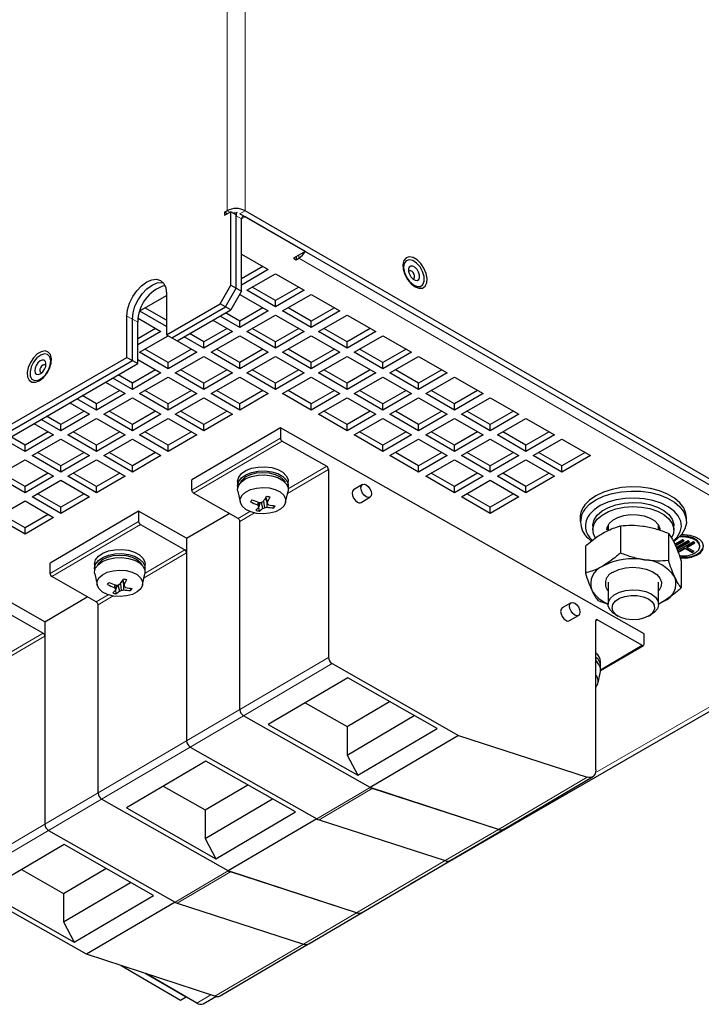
# Model space of a CAD drawing. Header units: millimetres. Extents: x 5 to 418, y 2 to 292.
# Tile 17 of 20: x 351 to 387, y 99 to 151. Entities that reach past the tile are written whole.
import ezdxf

# ---------------------------------------------------------------- set-up
doc = ezdxf.new("R2010")
doc.units = ezdxf.units.MM

msp = doc.modelspace()

# ---------------------------------------------------------------- linework, layer by layer
at = {"color": 7, "linetype": 'Continuous', "lineweight": 18}
for p, q in [((361.9238, 140.6871), (361.9238, 188.5908)), ((362.8666, 188.5908), (362.8666, 140.6871)), ((362.0652, 140.6054), (361.9238, 140.6871)), ((362.5837, 140.5238), (362.8666, 140.6871)), ((362.678, 140.2516), (362.3952, 140.4149)), ((362.678, 140.2517), (362.8666, 140.3605)), ((365.695, 138.3467), (365.695, 138.1834)), ((392.0937, 122.9438), (365.695, 138.1834)), ((356.644, 135.1351), (356.9269, 134.9718)), ((356.9269, 134.9718), (357.2097, 134.8085)), ((364.731, 128.711), (360.0603, 125.9649)), ((360.1555, 125.8021), (364.8261, 128.5482)), ((367.1666, 127.2217), (365.1418, 126.0312)), ((365.1075, 125.7922), (367.2617, 127.0589)), ((363.1169, 124.8406), (362.4959, 124.4755)), ((362.5911, 124.3127), (363.3596, 124.7646)), ((357.2579, 124.3172), (352.5873, 121.571)), ((352.6824, 121.4082), (357.3531, 124.1544)), ((357.5449, 121.3457), (359.7887, 122.665)), ((359.6935, 122.8278), (357.5971, 121.5951)), ((355.6584, 120.4553), (355.0229, 120.0816)), ((355.118, 119.9188), (355.919, 120.3897)), ((381.3229, 111.0655), (397.4677, 120.3857)), ((381.3426, 119.0768), (381.4377, 119.1327)), ((349.9823, 116.8992), (352.3156, 118.2711)), ((352.2205, 118.4339), (350.0369, 117.15)), ((383.7972, 117.7954), (381.6041, 116.5059)), ((367.2617, 117.1515), (362.5911, 114.4053)), ((362.7813, 114.0797), (367.452, 116.8259)), ((359.7887, 112.7576), (362.5911, 114.4053)), ((362.7813, 114.0797), (359.979, 112.432)), ((359.7887, 112.7576), (355.118, 110.0114)), ((355.3083, 109.6858), (359.979, 112.432)), ((380.8895, 110.8422), (376.2188, 108.096)), ((352.3156, 108.3637), (355.118, 110.0114)), ((366.6479, 108.652), (369.4503, 110.2998)), ((369.569, 110.2468), (366.7666, 108.5991)), ((355.3083, 109.6858), (352.5059, 108.0381)), ((352.3156, 108.3637), (347.645, 105.6175)), ((347.8353, 105.2919), (352.5059, 108.0381)), ((373.4174, 106.4471), (376.2198, 108.0948)), ((373.4154, 106.4477), (368.7458, 103.7021)), ((359.1748, 104.2582), (361.9772, 105.9059)), ((362.0959, 105.8529), (359.2935, 104.2052)), ((365.9443, 102.0532), (368.7467, 103.7009)), ((365.9424, 102.0538), (361.2727, 99.3082)), ((360.321, 98.9414), (361.0704, 99.374))]:
    msp.add_line(p, q, dxfattribs=at)
at = {"color": 7, "linetype": 'Continuous', "lineweight": 25}
for p, q in [((361.9238, 140.6871), (361.7824, 140.6054)), ((361.7824, 140.4421), (362.1123, 140.6326)), ((361.7824, 140.6054), (361.7824, 140.4421)), ((361.9238, 140.5238), (361.7824, 140.6054)), ((362.1123, 136.7677), (362.1123, 140.6326)), ((362.3952, 140.4693), (362.1123, 140.6326)), ((397.1848, 120.8756), (362.8666, 140.6871)), ((362.3952, 136.6044), (362.3952, 140.4693)), ((362.3952, 136.6044), (362.3952, 140.4149)), ((396.902, 120.7123), (362.5837, 140.5238)), ((362.678, 136.4411), (362.678, 140.2516)), ((366.025, 138.5372), (362.8666, 140.3605)), ((366.025, 138.5372), (365.4122, 138.1834)), ((362.678, 138.4011), (364.0922, 137.5847)), ((365.4122, 138.1834), (365.5536, 138.1018)), ((365.5536, 138.2651), (365.5536, 138.1018)), ((365.5536, 138.1018), (365.695, 138.1834)), ((363.8093, 137.748), (362.678, 137.0949)), ((364.0922, 137.5847), (362.678, 136.7683)), ((362.9609, 136.4962), (364.4694, 137.367)), ((364.4694, 137.367), (365.9779, 136.4962)), ((361.5467, 135.7879), (362.1123, 136.7677)), ((361.8295, 135.6246), (362.3952, 136.6044)), ((362.1123, 136.7677), (362.3952, 136.6044)), ((362.678, 136.4411), (362.1123, 135.4613)), ((362.3952, 136.6044), (362.678, 136.4411)), ((364.4694, 135.6253), (362.9609, 136.4962)), ((364.4694, 135.952), (363.2438, 136.6595)), ((365.695, 136.6595), (364.4694, 135.952)), ((365.9779, 136.4962), (364.4694, 135.6253)), ((357.3232, 135.4187), (358.7182, 136.224)), ((358.7182, 136.3325), (358.7182, 134.155)), ((362.584, 136.2783), (364.0922, 135.4076)), ((364.4694, 135.6253), (364.4694, 135.952)), ((364.8465, 135.4076), (366.355, 136.2785)), ((366.355, 136.2785), (367.8635, 135.4076)), ((358.7182, 134.5912), (357.3168, 135.4003)), ((358.7182, 134.9178), (357.5869, 135.5709)), ((358.7182, 134.155), (361.5467, 135.7879)), ((359.0011, 133.9918), (361.8295, 135.6246)), ((359.2839, 133.8285), (362.1123, 135.4613)), ((361.8295, 135.6246), (361.5467, 135.7879)), ((362.1123, 135.4613), (361.8295, 135.6246)), ((363.8093, 135.5709), (362.5837, 134.8634)), ((364.0922, 135.4076), (362.5837, 134.5368)), ((366.355, 134.5368), (364.8465, 135.4076)), ((366.355, 134.8634), (365.1294, 135.5709)), ((367.5806, 135.5709), (366.355, 134.8634)), ((367.8635, 135.4076), (366.355, 134.5368)), ((356.644, 132.9576), (356.644, 135.1351)), ((356.9269, 132.7944), (356.9269, 134.9718)), ((357.2245, 135.0181), (358.4354, 134.3191)), ((361.1702, 134.9174), (362.2066, 134.3191)), ((362.5837, 134.5368), (361.5473, 135.1351)), ((362.5837, 134.8634), (361.8302, 135.2984)), ((362.5837, 134.5368), (362.5837, 134.8634)), ((362.9609, 134.3191), (364.4694, 135.1899)), ((364.4694, 135.1899), (365.9779, 134.3191)), ((366.355, 134.5368), (366.355, 134.8634)), ((366.7321, 134.3191), (368.2406, 135.1899)), ((368.2406, 135.1899), (369.7491, 134.3191)), ((357.2097, 132.6311), (357.2097, 134.8085)), ((358.1525, 134.4824), (357.2097, 133.9382)), ((361.9237, 134.4824), (360.6981, 133.7749)), ((364.4694, 133.7749), (363.2438, 134.4824)), ((365.695, 134.4824), (364.4694, 133.7749)), ((368.2406, 133.7749), (367.015, 134.4824)), ((369.4662, 134.4824), (368.2406, 133.7749)), ((358.4354, 134.3191), (357.2097, 133.6115)), ((357.304, 133.2305), (358.8118, 134.101)), ((358.7182, 134.155), (359.0011, 133.9918)), ((359.0011, 133.9918), (359.2839, 133.8285)), ((359.2846, 133.8289), (360.321, 133.2305)), ((360.6981, 133.4483), (359.6617, 134.0466)), ((360.6981, 133.7749), (359.9446, 134.2099)), ((362.2066, 134.3191), (360.6981, 133.4483)), ((361.0752, 133.2305), (362.5837, 134.1014)), ((362.5837, 134.1014), (364.0922, 133.2305)), ((364.4694, 133.4483), (362.9609, 134.3191)), ((365.9779, 134.3191), (364.4694, 133.4483)), ((364.8465, 133.2305), (366.355, 134.1014)), ((366.355, 134.1014), (367.8635, 133.2305)), ((368.2406, 133.4483), (366.7321, 134.3191)), ((369.7491, 134.3191), (368.2406, 133.4483)), ((368.6177, 133.2305), (370.1262, 134.1014)), ((370.1262, 134.1014), (371.6347, 133.2305)), ((358.8125, 132.6863), (357.5869, 133.3939)), ((360.0381, 133.3939), (358.8125, 132.6863)), ((360.6981, 133.4483), (360.6981, 133.7749)), ((362.5837, 132.6863), (361.3581, 133.3939)), ((363.8093, 133.3939), (362.5837, 132.6863)), ((364.4694, 133.4483), (364.4694, 133.7749)), ((366.355, 132.6863), (365.1294, 133.3939)), ((367.5806, 133.3939), (366.355, 132.6863)), ((368.2406, 133.4483), (368.2406, 133.7749)), ((370.1262, 132.6863), (368.9006, 133.3939)), ((371.3518, 133.3939), (370.1262, 132.6863)), ((330.434, 117.8269), (356.644, 132.9576)), ((330.7168, 117.6636), (356.9269, 132.7944)), ((356.644, 132.9576), (356.9269, 132.7944)), ((356.9269, 132.7944), (357.2097, 132.6311)), ((357.2097, 132.8496), (358.4354, 132.142)), ((358.8125, 132.3597), (357.304, 133.2305)), ((360.321, 133.2305), (358.8125, 132.3597)), ((359.1896, 132.142), (360.6981, 133.0128)), ((360.6981, 133.0128), (362.2066, 132.142)), ((362.5837, 132.3597), (361.0752, 133.2305)), ((364.0922, 133.2305), (362.5837, 132.3597)), ((362.9609, 132.142), (364.4694, 133.0128)), ((364.4694, 133.0128), (365.9779, 132.142)), ((366.355, 132.3597), (364.8465, 133.2305)), ((367.8635, 133.2305), (366.355, 132.3597)), ((366.7321, 132.142), (368.2406, 133.0128)), ((368.2406, 133.0128), (369.7491, 132.142)), ((370.1262, 132.3597), (368.6177, 133.2305)), ((371.6347, 133.2305), (370.1262, 132.3597)), ((370.5033, 132.142), (372.0118, 133.0128)), ((372.0118, 133.0128), (373.5203, 132.142)), ((330.9996, 117.5003), (357.2097, 132.6311)), ((358.1525, 132.3053), (356.9269, 131.5978)), ((358.8125, 132.3597), (358.8125, 132.6863)), ((360.6981, 131.5978), (359.4725, 132.3053)), ((361.9237, 132.3053), (360.6981, 131.5978)), ((362.5837, 132.3597), (362.5837, 132.6863)), ((364.4694, 131.5978), (363.2438, 132.3053)), ((365.695, 132.3053), (364.4694, 131.5978)), ((366.355, 132.3597), (366.355, 132.6863)), ((368.2406, 131.5978), (367.015, 132.3053)), ((369.4662, 132.3053), (368.2406, 131.5978)), ((370.1262, 132.3597), (370.1262, 132.6863)), ((372.0118, 131.5978), (370.7862, 132.3053)), ((373.2374, 132.3053), (372.0118, 131.5978)), ((356.9269, 131.2712), (355.8905, 131.8695)), ((356.9269, 131.5978), (356.1733, 132.0328)), ((358.4354, 132.142), (356.9269, 131.2712)), ((357.304, 131.0535), (358.8125, 131.9243)), ((358.8125, 131.9243), (360.321, 131.0535)), ((360.6981, 131.2712), (359.1896, 132.142)), ((362.2066, 132.142), (360.6981, 131.2712)), ((361.0752, 131.0535), (362.5837, 131.9243)), ((362.5837, 131.9243), (364.0922, 131.0535)), ((364.4694, 131.2712), (362.9609, 132.142)), ((365.9779, 132.142), (364.4694, 131.2712)), ((364.8465, 131.0535), (366.355, 131.9243)), ((366.355, 131.9243), (367.8635, 131.0535)), ((368.2406, 131.2712), (366.7321, 132.142)), ((369.7491, 132.142), (368.2406, 131.2712)), ((368.6177, 131.0535), (370.1262, 131.9243)), ((370.1262, 131.9243), (371.6347, 131.0535)), ((372.0118, 131.2712), (370.5033, 132.142)), ((373.5203, 132.142), (372.0118, 131.2712)), ((372.389, 131.0535), (373.8975, 131.9243)), ((373.8975, 131.9243), (375.4059, 131.0535)), ((355.5133, 131.6518), (356.5498, 131.0535)), ((356.9269, 131.2712), (356.9269, 131.5978)), ((360.6981, 131.2712), (360.6981, 131.5978)), ((364.4694, 131.2712), (364.4694, 131.5978)), ((368.2406, 131.2712), (368.2406, 131.5978)), ((372.0118, 131.2712), (372.0118, 131.5978)), ((355.0413, 130.1826), (354.0048, 130.7809)), ((355.0413, 130.5092), (354.2877, 130.9442)), ((356.2669, 131.2168), (355.0413, 130.5092)), ((356.5498, 131.0535), (355.0413, 130.1826)), ((355.4184, 129.9649), (356.9269, 130.8357)), ((356.9269, 130.8357), (358.4354, 129.9649)), ((358.8125, 130.1826), (357.304, 131.0535)), ((358.8125, 130.5092), (357.5869, 131.2168)), ((360.0381, 131.2168), (358.8125, 130.5092)), ((360.321, 131.0535), (358.8125, 130.1826)), ((359.1896, 129.9649), (360.6981, 130.8357)), ((360.6981, 130.8357), (362.2066, 129.9649)), ((362.5837, 130.1826), (361.0752, 131.0535)), ((362.5837, 130.5092), (361.3581, 131.2168)), ((363.8093, 131.2168), (362.5837, 130.5092)), ((364.0922, 131.0535), (362.5837, 130.1826)), ((366.355, 130.1826), (364.8465, 131.0535)), ((366.355, 130.5092), (365.1294, 131.2168)), ((367.5806, 131.2168), (366.355, 130.5092)), ((367.8635, 131.0535), (366.355, 130.1826)), ((366.7321, 129.9649), (368.2406, 130.8357)), ((368.2406, 130.8357), (369.7491, 129.9649)), ((370.1262, 130.1826), (368.6177, 131.0535)), ((370.1262, 130.5092), (368.9006, 131.2168)), ((371.3518, 131.2168), (370.1262, 130.5092)), ((371.6347, 131.0535), (370.1262, 130.1826)), ((370.5033, 129.9649), (372.0118, 130.8357)), ((372.0118, 130.8357), (373.5203, 129.9649)), ((373.8975, 130.1826), (372.389, 131.0535)), ((373.8975, 130.5092), (372.6718, 131.2168)), ((375.1231, 131.2168), (373.8975, 130.5092)), ((375.4059, 131.0535), (373.8975, 130.1826)), ((374.2746, 129.9649), (375.7831, 130.8357)), ((375.7831, 130.8357), (377.2916, 129.9649)), ((353.6277, 130.5632), (354.6641, 129.9649)), ((355.0413, 130.1826), (355.0413, 130.5092)), ((358.8125, 130.1826), (358.8125, 130.5092)), ((362.5837, 130.1826), (362.5837, 130.5092)), ((366.355, 130.1826), (366.355, 130.5092)), ((370.1262, 130.1826), (370.1262, 130.5092)), ((373.8975, 130.1826), (373.8975, 130.5092)), ((353.1557, 129.0941), (352.1192, 129.6924)), ((353.1557, 129.4207), (352.4021, 129.8557)), ((354.3813, 130.1282), (353.1557, 129.4207)), ((354.6641, 129.9649), (353.1557, 129.0941)), ((353.5328, 128.8764), (355.0413, 129.7472)), ((355.0413, 129.7472), (356.5498, 128.8764)), ((356.9269, 129.0941), (355.4184, 129.9649)), ((356.9269, 129.4207), (355.7013, 130.1282)), ((358.1525, 130.1282), (356.9269, 129.4207)), ((358.4354, 129.9649), (356.9269, 129.0941)), ((357.304, 128.8764), (358.8125, 129.7472)), ((358.8125, 129.7472), (360.321, 128.8764)), ((360.6981, 129.0941), (359.1896, 129.9649)), ((360.6981, 129.4207), (359.4725, 130.1282)), ((361.9237, 130.1282), (360.6981, 129.4207)), ((362.2066, 129.9649), (360.6981, 129.0941)), ((368.2406, 129.0941), (366.7321, 129.9649)), ((368.2406, 129.4207), (367.015, 130.1282)), ((369.4662, 130.1282), (368.2406, 129.4207)), ((369.7491, 129.9649), (368.2406, 129.0941)), ((368.6177, 128.8764), (370.1262, 129.7472)), ((370.1262, 129.7472), (371.6347, 128.8764)), ((372.0118, 129.0941), (370.5033, 129.9649)), ((372.0118, 129.4207), (370.7862, 130.1282)), ((373.2374, 130.1282), (372.0118, 129.4207)), ((373.5203, 129.9649), (372.0118, 129.0941)), ((372.389, 128.8764), (373.8975, 129.7472)), ((373.8975, 129.7472), (375.4059, 128.8764)), ((375.7831, 129.0941), (374.2746, 129.9649)), ((375.7831, 129.4207), (374.5575, 130.1282)), ((377.0087, 130.1282), (375.7831, 129.4207)), ((377.2916, 129.9649), (375.7831, 129.0941)), ((376.1602, 128.8764), (377.6687, 129.7472)), ((377.6687, 129.7472), (379.1772, 128.8764)), ((351.7421, 129.4747), (352.7785, 128.8764)), ((353.1557, 129.0941), (353.1557, 129.4207)), ((356.9269, 129.0941), (356.9269, 129.4207)), ((364.731, 129.2554), (360.0603, 126.5092)), ((360.6981, 129.0941), (360.6981, 129.4207)), ((364.731, 129.2554), (364.731, 128.711)), ((383.8923, 118.3947), (364.731, 129.2554)), ((368.2406, 129.0941), (368.2406, 129.4207)), ((372.0118, 129.0941), (372.0118, 129.4207)), ((375.7831, 129.0941), (375.7831, 129.4207)), ((351.27, 128.3321), (350.5165, 128.7672)), ((352.4956, 129.0397), (351.27, 128.3321)), ((352.7785, 128.8764), (351.27, 128.0055)), ((351.6472, 127.7878), (353.1557, 128.6587)), ((353.1557, 128.6587), (354.6641, 127.7878)), ((355.0413, 128.0055), (353.5328, 128.8764)), ((355.0413, 128.3321), (353.8157, 129.0397)), ((356.2669, 129.0397), (355.0413, 128.3321)), ((356.5498, 128.8764), (355.0413, 128.0055)), ((355.4184, 127.7878), (356.9269, 128.6587)), ((356.9269, 128.6587), (358.4354, 127.7878)), ((358.8125, 128.0055), (357.304, 128.8764)), ((358.8125, 128.3321), (357.5869, 129.0397)), ((360.0381, 129.0397), (358.8125, 128.3321)), ((360.321, 128.8764), (358.8125, 128.0055)), ((370.1262, 128.0055), (368.6177, 128.8764)), ((370.1262, 128.3321), (368.9006, 129.0397)), ((371.3518, 129.0397), (370.1262, 128.3321)), ((371.6347, 128.8764), (370.1262, 128.0055)), ((370.5033, 127.7878), (372.0118, 128.6587)), ((372.0118, 128.6587), (373.5203, 127.7878)), ((373.8975, 128.0055), (372.389, 128.8764)), ((373.8975, 128.3321), (372.6718, 129.0397)), ((375.1231, 129.0397), (373.8975, 128.3321)), ((375.4059, 128.8764), (373.8975, 128.0055)), ((374.2746, 127.7878), (375.7831, 128.6587)), ((375.7831, 128.6587), (377.2916, 127.7878)), ((377.6687, 128.0055), (376.1602, 128.8764)), ((377.6687, 128.3321), (376.4431, 129.0397)), ((378.8943, 129.0397), (377.6687, 128.3321)), ((379.1772, 128.8764), (377.6687, 128.0055)), ((378.0458, 127.7878), (379.5543, 128.6587)), ((379.5543, 128.6587), (381.0628, 127.7878)), ((351.27, 128.0055), (350.2336, 128.6039)), ((351.27, 128.0055), (351.27, 128.3321)), ((355.0413, 128.0055), (355.0413, 128.3321)), ((358.8125, 128.0055), (358.8125, 128.3321)), ((364.8261, 128.5482), (367.1666, 127.2217)), ((370.1262, 128.0055), (370.1262, 128.3321)), ((373.8975, 128.0055), (373.8975, 128.3321)), ((377.6687, 128.0055), (377.6687, 128.3321)), ((353.1557, 126.917), (351.6472, 127.7878)), ((353.1557, 127.2436), (351.93, 127.9511)), ((354.3813, 127.9511), (353.1557, 127.2436)), ((354.6641, 127.7878), (353.1557, 126.917)), ((356.9269, 126.917), (355.4184, 127.7878)), ((356.9269, 127.2436), (355.7013, 127.9511)), ((358.1525, 127.9511), (356.9269, 127.2436)), ((358.4354, 127.7878), (356.9269, 126.917)), ((372.0118, 126.917), (370.5033, 127.7878)), ((372.0118, 127.2436), (370.7862, 127.9511)), ((373.2374, 127.9511), (372.0118, 127.2436)), ((373.5203, 127.7878), (372.0118, 126.917)), ((375.7831, 126.917), (374.2746, 127.7878)), ((375.7831, 127.2436), (374.5575, 127.9511)), ((377.0087, 127.9511), (375.7831, 127.2436)), ((377.2916, 127.7878), (375.7831, 126.917)), ((379.5543, 126.917), (378.0458, 127.7878)), ((379.5543, 127.2436), (378.3287, 127.9511)), ((380.7799, 127.9511), (379.5543, 127.2436)), ((381.0628, 127.7878), (379.5543, 126.917)), ((349.7615, 126.6993), (351.27, 127.5701)), ((351.27, 127.5701), (352.7785, 126.6993)), ((353.1557, 126.917), (353.1557, 127.2436)), ((353.5328, 126.6993), (355.0413, 127.5701)), ((355.0413, 127.5701), (356.5498, 126.6993)), ((356.9269, 126.917), (356.9269, 127.2436)), ((372.0118, 126.917), (372.0118, 127.2436)), ((372.389, 126.6993), (373.8975, 127.5701)), ((373.8975, 127.5701), (375.4059, 126.6993)), ((375.7831, 126.917), (375.7831, 127.2436)), ((376.1602, 126.6993), (377.6687, 127.5701)), ((377.6687, 127.5701), (379.1772, 126.6993)), ((379.5543, 126.917), (379.5543, 127.2436)), ((351.27, 125.8284), (349.7615, 126.6993)), ((351.27, 126.1551), (350.0444, 126.8626)), ((352.4956, 126.8626), (351.27, 126.1551)), ((352.7785, 126.6993), (351.27, 125.8284)), ((355.0413, 125.8284), (353.5328, 126.6993)), ((355.0413, 126.1551), (353.8157, 126.8626)), ((356.2669, 126.8626), (355.0413, 126.1551)), ((356.5498, 126.6993), (355.0413, 125.8284)), ((367.2617, 127.0589), (367.2617, 117.1515)), ((373.8975, 125.8284), (372.389, 126.6993)), ((373.8975, 126.1551), (372.6718, 126.8626)), ((375.1231, 126.8626), (373.8975, 126.1551)), ((375.4059, 126.6993), (373.8975, 125.8284)), ((377.6687, 125.8284), (376.1602, 126.6993)), ((377.6687, 126.1551), (376.4431, 126.8626)), ((378.8943, 126.8626), (377.6687, 126.1551)), ((379.1772, 126.6993), (377.6687, 125.8284)), ((351.27, 125.8284), (351.27, 126.1551)), ((351.6472, 125.6107), (353.1557, 126.4816)), ((353.1557, 126.4816), (354.6641, 125.6107)), ((355.0413, 125.8284), (355.0413, 126.1551)), ((360.0603, 125.9649), (360.0603, 126.5092)), ((362.4761, 126.427), (362.4761, 126.2093)), ((365.1427, 126.2093), (365.1427, 126.427)), ((369.0551, 126.2596), (368.588, 125.985)), ((373.8975, 125.8284), (373.8975, 126.1551)), ((374.2746, 125.6107), (375.7831, 126.4816)), ((375.7831, 126.4816), (377.2916, 125.6107)), ((377.6687, 125.8284), (377.6687, 126.1551)), ((353.1557, 124.7399), (351.6472, 125.6107)), ((353.1557, 125.0665), (351.93, 125.774)), ((354.3813, 125.774), (353.1557, 125.0665)), ((354.6641, 125.6107), (353.1557, 124.7399)), ((362.4959, 124.4755), (360.1555, 125.8021)), ((362.4865, 125.9065), (362.6134, 125.3234)), ((363.9463, 125.5485), (364.048, 125.2497)), ((363.9623, 125.5725), (364.0404, 125.3279)), ((365.0054, 125.3234), (365.1323, 125.9065)), ((368.9799, 125.3184), (369.447, 125.593)), ((375.7831, 124.7399), (374.2746, 125.6107)), ((375.7831, 125.0665), (374.5575, 125.774)), ((377.0087, 125.774), (375.7831, 125.0665)), ((377.2916, 125.6107), (375.7831, 124.7399)), ((349.7615, 124.5222), (351.27, 125.393)), ((351.27, 125.393), (352.7785, 124.5222)), ((353.1557, 124.7399), (353.1557, 125.0665)), ((363.5498, 125.3333), (363.5189, 125.1899)), ((363.6306, 125.3144), (363.5707, 125.1216)), ((363.6694, 125.3203), (363.5783, 125.0556)), ((363.5797, 125.0595), (363.6061, 124.8596)), ((363.7095, 125.3269), (363.7874, 125.0016)), ((363.8383, 125.3916), (363.8856, 125.0402)), ((364.0107, 125.3594), (364.0053, 125.0641)), ((364.3643, 125.1475), (364.3788, 125.0374)), ((375.7831, 124.7399), (375.7831, 125.0665)), ((351.27, 123.6514), (349.7615, 124.5222)), ((351.27, 123.978), (350.0444, 124.6855)), ((352.4956, 124.6855), (351.27, 123.978)), ((352.7785, 124.5222), (351.27, 123.6514)), ((357.2579, 124.8615), (352.5873, 122.1153)), ((357.2579, 124.8615), (357.2579, 124.3172)), ((359.7887, 123.4271), (357.2579, 124.8615)), ((359.7887, 123.4271), (362.0254, 124.7422)), ((380.5255, 124.5222), (380.5255, 124.3044)), ((386.1255, 124.3044), (386.1255, 124.5222)), ((351.27, 123.6514), (351.27, 123.978)), ((357.3531, 124.1544), (359.6935, 122.8278)), ((362.5911, 114.4053), (362.5911, 124.3127)), ((381.1922, 124.0867), (381.1922, 123.869)), ((381.9922, 123.8403), (381.9383, 123.9778)), ((381.9922, 124.1154), (381.9922, 123.8227)), ((382.6481, 124.0744), (382.6481, 122.6631)), ((384.6589, 123.8636), (384.6589, 124.1154)), ((385.4589, 123.869), (385.4589, 124.0867)), ((385.1763, 123.6833), (385.1763, 122.272)), ((359.7887, 123.4271), (359.7887, 112.7576)), ((380.7974, 123.006), (380.7974, 121.5947)), ((385.9161, 123.3532), (385.5139, 123.121)), ((385.5376, 123.0694), (385.9727, 123.3206)), ((385.552, 123.0342), (386.0104, 123.2988)), ((386.199, 123.2988), (385.5878, 122.946)), ((385.6092, 122.8931), (386.2555, 123.2662)), ((385.6235, 122.8578), (386.2932, 123.2444)), ((386.4818, 123.2444), (385.6593, 122.7696)), ((385.6808, 122.7166), (386.0575, 122.9342)), ((386.0104, 123.2988), (385.9161, 123.3532)), ((386.0575, 122.9342), (386.4347, 122.7165)), ((386.0575, 122.9342), (386.0575, 122.8906)), ((386.1518, 122.9886), (386.5384, 123.2117)), ((386.1518, 122.945), (386.5761, 123.19)), ((386.1518, 122.9886), (386.1518, 122.945)), ((386.5289, 122.7273), (386.1518, 122.945)), ((386.2932, 123.2444), (386.199, 123.2988)), ((386.5761, 123.19), (386.4818, 123.2444)), ((386.8321, 122.9982), (386.8321, 123.0418)), ((359.7887, 122.665), (359.7887, 112.7576)), ((385.6951, 122.6814), (386.0575, 122.8906)), ((386.0575, 122.8906), (386.4347, 122.6729)), ((386.4347, 122.7165), (386.4912, 122.7491)), ((386.4347, 122.6729), (386.5289, 122.7273)), ((386.4347, 122.7165), (386.4347, 122.6729)), ((352.5873, 121.571), (352.5873, 122.1153)), ((354.9336, 122.0729), (354.9336, 121.8551)), ((357.6003, 121.8551), (357.6003, 122.0729)), ((385.8537, 122.2239), (385.8537, 120.8125)), ((355.0229, 120.0816), (352.6824, 121.4082)), ((354.944, 121.5523), (355.0709, 120.9692)), ((357.463, 120.9692), (357.5899, 121.5523)), ((356.0073, 120.9791), (355.9764, 120.8357)), ((356.0882, 120.9602), (356.0283, 120.7674)), ((356.1269, 120.9662), (356.0359, 120.7014)), ((356.167, 120.9728), (356.2449, 120.6474)), ((356.2958, 121.0375), (356.3431, 120.686)), ((356.4038, 121.1944), (356.5056, 120.8955)), ((356.4198, 121.2183), (356.498, 120.9737)), ((356.4682, 121.0052), (356.4629, 120.7099)), ((381.9922, 121.113), (381.9922, 119.9517)), ((384.6589, 119.9517), (384.6589, 121.113)), ((352.3156, 119.0332), (349.7849, 120.4676)), ((352.3156, 119.0332), (354.5523, 120.3483)), ((356.0372, 120.7053), (356.0637, 120.5054)), ((356.8218, 120.7934), (356.8364, 120.6832)), ((371.584, 105.218), (397.801, 120.3527)), ((355.118, 110.0114), (355.118, 119.9188)), ((380.0438, 120.0312), (379.5768, 119.7565)), ((382.0103, 119.9471), (381.4748, 120.1352)), ((349.88, 119.7605), (352.2205, 118.4339)), ((379.9687, 119.0899), (380.4358, 119.3645)), ((382.3826, 119.4076), (382.5335, 119.3204)), ((384.1176, 119.3204), (384.2685, 119.4076)), ((352.3156, 119.0332), (352.3156, 108.3637)), ((381.3426, 111.2245), (381.3426, 119.0778)), ((381.4377, 119.1327), (383.7972, 117.7954)), ((352.3156, 118.2711), (352.3156, 108.3637)), ((383.8923, 117.8503), (383.8923, 118.3947)), ((381.6023, 116.4591), (383.8648, 117.7893)), ((367.452, 116.8259), (374.1214, 113.0457)), ((381.6042, 116.7063), (381.6042, 116.924)), ((381.4669, 115.8204), (381.5938, 116.4035)), ((368.2747, 116.0791), (364.0898, 113.6186)), ((372.9918, 113.4055), (368.2747, 116.0791)), ((381.3711, 115.6228), (381.3426, 115.5886)), ((366.032, 114.7605), (368.2379, 113.5101)), ((368.2379, 113.5101), (370.4807, 114.8288)), ((369.4507, 110.2995), (362.7813, 114.0797)), ((369.4503, 110.2998), (362.7813, 114.0797)), ((364.0898, 113.6186), (368.8069, 110.9449)), ((368.2379, 112.0077), (371.7817, 114.0913)), ((368.2379, 113.5101), (368.2379, 112.0077)), ((368.8069, 110.9449), (372.9918, 113.4055)), ((374.1214, 113.0457), (369.4507, 110.2995)), ((374.1214, 113.0457), (380.8895, 110.8422)), ((359.979, 112.432), (366.6483, 108.6518)), ((359.979, 112.432), (366.6479, 108.652)), ((360.8017, 111.6852), (356.6168, 109.2247)), ((365.5187, 109.0116), (360.8017, 111.6852)), ((368.2379, 112.0077), (368.8069, 110.9449)), ((376.5066, 108.1123), (381.1772, 110.8585)), ((358.5589, 110.3666), (360.7649, 109.1162)), ((360.7649, 109.1162), (363.0076, 110.4349)), ((376.2188, 108.096), (369.4507, 110.2995)), ((376.2198, 108.0948), (369.569, 110.2468)), ((361.9772, 105.9059), (355.3083, 109.6858)), ((361.9777, 105.9056), (355.3083, 109.6858)), ((360.7649, 107.6138), (364.3087, 109.6974)), ((356.6168, 109.2247), (361.3338, 106.551)), ((360.7649, 109.1162), (360.7649, 107.6138)), ((361.3338, 106.551), (365.5187, 109.0116)), ((366.6483, 108.6518), (361.9777, 105.9056)), ((366.7666, 108.5991), (373.4174, 106.4471)), ((352.5059, 108.0381), (359.1753, 104.2579)), ((352.5059, 108.0381), (359.1748, 104.2582)), ((373.7042, 106.4637), (376.5066, 108.1114)), ((360.7649, 107.6138), (361.3338, 106.551)), ((353.3286, 107.2913), (349.1437, 104.8308)), ((358.0457, 104.6177), (353.3286, 107.2913)), ((369.0335, 103.7184), (373.6861, 106.4539)), ((351.0859, 105.9727), (353.2919, 104.7223)), ((353.2919, 104.7223), (355.5346, 106.041)), ((368.7458, 103.7021), (361.9777, 105.9056)), ((368.7467, 103.7009), (362.0959, 105.8529)), ((353.2919, 103.2199), (356.8357, 105.3035)), ((354.5047, 101.5117), (347.8353, 105.2919)), ((349.1437, 104.8308), (353.8608, 102.1571)), ((353.2919, 104.7223), (353.2919, 103.2199)), ((353.8608, 102.1571), (358.0457, 104.6177)), ((359.1753, 104.2579), (354.5047, 101.5117)), ((359.2935, 104.2052), (365.9443, 102.0532)), ((353.2919, 103.2199), (353.8608, 102.1571)), ((366.2311, 102.0698), (369.0335, 103.7175)), ((361.5605, 99.3245), (366.213, 102.06)), ((361.2727, 99.3082), (354.5047, 101.5117)), ((356.3355, 100.9156), (359.4725, 99.1047)), ((360.321, 98.9414), (357.6328, 100.4932)), ((357.6328, 100.4932), (359.7553, 99.268)), ((359.4725, 99.1047), (359.7553, 99.268)), ((360.6543, 98.9084), (361.3232, 99.2945))]:
    msp.add_line(p, q, dxfattribs=at)
at = {"color": 7, "linetype": 'Continuous', "lineweight": 25, "flags": 128}
for points in [[(371.8233, 136.6814), (372.0314, 136.6014), (372.2171, 136.6102), (372.36, 136.707), (372.4448, 136.8812), (372.4622, 137.114), (372.4104, 137.3802), (372.295, 137.6509), (372.1284, 137.8967), (371.9288, 138.0911), (371.7177, 138.2129), (371.5181, 138.249), (371.3516, 138.1955), (371.2362, 138.0581), (371.1844, 137.8517), (371.2018, 137.5988), (371.2866, 137.3267), (371.4295, 137.0648), (371.6151, 136.8417), (371.8233, 136.6814)], [(372.303, 137.2168), (372.2248, 137.4757), (372.0849, 137.7231), (371.9024, 137.9256), (371.7018, 138.0557), (371.5103, 138.096), (371.3537, 138.041), (371.2532, 137.8981), (371.2223, 137.6866), (371.2652, 137.4351), (371.3761, 137.1776), (371.5401, 136.9488), (371.735, 136.7796), (371.9344, 136.6929), (372.1115, 136.7004), (372.2423, 136.8011), (372.3092, 136.9813), (372.303, 137.2168)], [(372.059, 137.2961), (372.0126, 137.4455), (371.9291, 137.5865), (371.8213, 137.6976), (371.7054, 137.762), (371.5992, 137.7698), (371.5188, 137.7198), (371.4765, 137.6196), (371.4787, 137.4846), (371.5251, 137.3352), (371.6085, 137.1942), (371.7164, 137.083), (371.8323, 137.0187), (371.9385, 137.0109), (372.0188, 137.0609), (372.0612, 137.161), (372.059, 137.2961)], [(371.798, 137.2618), (371.7723, 137.3448), (371.7259, 137.4231), (371.666, 137.4848), (371.6016, 137.5206), (371.5426, 137.5249), (371.498, 137.4971), (371.4817, 137.4685)], [(356.644, 135.1351), (356.6794, 135.4654), (356.783, 135.8141), (356.9478, 136.1573), (357.1626, 136.4716), (357.4127, 136.7356), (357.6811, 136.9314), (357.9496, 137.0455), (358.1997, 137.0703), (358.4145, 137.004), (358.5793, 136.8511), (358.6829, 136.622), (358.7182, 136.3325)], [(371.693, 137.1026), (371.7311, 137.1033), (371.7757, 137.1311), (371.7992, 137.1867), (371.798, 137.2618)], [(356.9269, 134.9718), (356.9622, 135.3022), (357.0658, 135.6508), (357.2306, 135.994), (357.4454, 136.3083), (357.6956, 136.5723), (357.964, 136.7681), (358.2324, 136.8822), (358.4825, 136.907), (358.5421, 136.8985)], [(356.9269, 134.9718), (356.9622, 135.3022), (357.0658, 135.6508), (357.2306, 135.994), (357.4454, 136.3083), (357.6956, 136.5723), (357.964, 136.7681), (358.2324, 136.8822), (358.4825, 136.907), (358.5421, 136.8985)], [(352.0243, 131.7278), (352.2325, 131.8881), (352.4181, 132.1113), (352.561, 132.3731), (352.6458, 132.6452), (352.6632, 132.8981), (352.6114, 133.1045), (352.496, 133.2419), (352.3294, 133.2954), (352.1298, 133.2593), (351.9188, 133.1375), (351.7191, 132.9431), (351.5526, 132.6973), (351.4372, 132.4266), (351.3854, 132.1605), (351.4028, 131.9276), (351.4876, 131.7534), (351.6305, 131.6566), (351.8161, 131.6478), (352.0243, 131.7278)], [(352.6246, 132.7898), (352.5758, 132.9868), (352.46, 133.1095), (352.2926, 133.1414), (352.0964, 133.078), (351.8977, 132.9281), (351.7235, 132.7118), (351.5973, 132.4584), (351.5361, 132.202), (351.5482, 131.9774), (351.6319, 131.8147), (351.776, 131.7361), (351.9609, 131.7521), (352.1618, 131.8606), (352.3514, 132.0468), (352.5042, 132.2858), (352.5996, 132.5451), (352.6246, 132.7898)], [(352.3752, 132.6285), (352.3458, 132.7409), (352.2757, 132.8071), (352.1757, 132.8169), (352.0609, 132.7688), (351.9488, 132.6701), (351.8565, 132.5359), (351.798, 132.3866), (351.7823, 132.245), (351.8117, 132.1325), (351.8817, 132.0664), (351.9818, 132.0566), (352.0966, 132.1047), (352.2087, 132.2034), (352.301, 132.3375), (352.3594, 132.4868), (352.3752, 132.6285)], [(352.3659, 132.5149), (352.3591, 132.5295), (352.3202, 132.5663), (352.2646, 132.5717), (352.2008, 132.545), (352.1385, 132.4902), (352.0872, 132.4156), (352.0548, 132.3327), (352.046, 132.254), (352.0623, 132.1915), (352.1013, 132.1548), (352.1546, 132.149)], [(362.4761, 126.427), (362.4761, 126.4356), (362.5296, 126.643), (362.678, 126.8343), (362.9103, 126.9954), (363.2092, 127.1144), (363.5527, 127.1824), (363.9152, 127.1943), (364.2699, 127.1494), (364.5904, 127.0509), (364.853, 126.9061), (365.0382, 126.7258), (365.1323, 126.5233), (365.1427, 126.427)], [(362.4882, 126.1059), (362.4761, 126.2179), (362.5296, 126.4252), (362.678, 126.6165), (362.9103, 126.7777), (363.2092, 126.8966), (363.5527, 126.9646), (363.9152, 126.9766), (364.2699, 126.9316), (364.5904, 126.8331), (364.853, 126.6884), (365.0382, 126.508), (365.1323, 126.3056), (365.1306, 126.1059)], [(362.4865, 125.9065), (362.4761, 126.011), (362.5296, 126.2184), (362.678, 126.4097), (362.9103, 126.5708), (363.2092, 126.6898), (363.5527, 126.7578), (363.9152, 126.7697), (364.2699, 126.7248), (364.5904, 126.6263), (364.853, 126.4815), (365.0382, 126.3012), (365.1323, 126.0987), (365.1323, 125.9065)], [(362.6455, 126.378), (362.7141, 126.4924), (362.8967, 126.659), (363.1531, 126.7893), (363.4627, 126.8725), (363.8004, 126.902), (364.1389, 126.8754), (364.4506, 126.7948), (364.7104, 126.6668), (364.8972, 126.5018), (364.9733, 126.378)], [(364.9096, 125.1258), (364.7263, 124.9584), (364.4687, 124.8276), (364.1576, 124.744), (363.8184, 124.7143), (363.4784, 124.741), (363.1653, 124.822), (362.9043, 124.9506), (362.7167, 125.1164), (362.6175, 125.306), (362.615, 125.5041), (362.7092, 125.6945), (362.8925, 125.8619), (363.1501, 125.9928), (363.4612, 126.0764), (363.8004, 126.106), (364.1404, 126.0793), (364.4535, 125.9984), (364.7145, 125.8698), (364.9021, 125.704), (365.0013, 125.5143), (365.0038, 125.3163), (364.9096, 125.1258)], [(369.251, 125.6106), (369.1454, 125.6945), (369.0559, 125.8136), (368.9961, 125.95), (368.9751, 126.0827), (368.9961, 126.1916), (369.0559, 126.2601), (369.1454, 126.2778), (369.251, 126.242), (369.3566, 126.1582), (369.4461, 126.039), (369.5059, 125.9026), (369.5269, 125.7699), (369.5059, 125.661), (369.4461, 125.5925), (369.3566, 125.5748), (369.251, 125.6106)], [(386.1255, 124.5222), (386.1006, 124.7373), (385.9849, 125.028), (385.7787, 125.3015), (385.4888, 125.5484), (385.1254, 125.7604), (384.7006, 125.9303), (384.229, 126.0521), (383.7266, 126.1219), (383.2106, 126.1372), (382.6985, 126.0975), (382.2077, 126.0042), (381.7551, 125.8604), (381.3558, 125.671), (381.0237, 125.4425), (380.77, 125.1827)], [(368.588, 125.985), (368.5291, 125.917), (368.5081, 125.8081), (368.5291, 125.6753), (368.5889, 125.539), (368.6784, 125.4198), (368.784, 125.336)], [(380.77, 124.9649), (381.0237, 125.2248), (381.3558, 125.4533), (381.7551, 125.6427), (382.2077, 125.7865), (382.6985, 125.8798), (383.2106, 125.9195), (383.7266, 125.9042), (384.229, 125.8344), (384.7006, 125.7125), (385.1254, 125.5427), (385.4888, 125.3307), (385.7787, 125.0837), (385.9849, 124.8102), (386.1006, 124.5195), (386.1219, 124.2215), (386.0478, 123.9263), (385.8811, 123.644), (385.6274, 123.3841), (385.4634, 123.2606)], [(385.447, 123.2874), (385.6377, 123.4891), (385.7953, 123.761), (385.8579, 124.0454), (385.8232, 124.3314), (385.6925, 124.608), (385.4708, 124.8645), (385.1667, 125.0912), (384.7919, 125.2793), (384.3607, 125.4215), (383.8897, 125.5124), (383.3971, 125.5486), (382.9017, 125.5285), (382.4225, 125.4531), (381.9781, 125.3252), (381.5855, 125.1496), (381.2597, 124.9332), (381.0134, 124.6843), (381.0134, 124.6843)], [(381.1922, 124.0867), (381.1941, 124.1381), (381.2631, 124.4015), (381.4285, 124.65), (381.6826, 124.8723), (382.0136, 125.0578), (382.4059, 125.1979), (382.8412, 125.2861), (383.2991, 125.3182), (383.7583, 125.2926), (384.1973, 125.2107)], [(381.3257, 123.4402), (381.2247, 123.6547), (381.1941, 123.9204), (381.2631, 124.1837), (381.4285, 124.4323), (381.6826, 124.6546), (382.0136, 124.8401), (382.4059, 124.9802), (382.8412, 125.0683), (383.2991, 125.1004), (383.7583, 125.0749), (384.1973, 124.993)], [(384.1973, 125.2107), (384.5954, 125.0763), (384.9343, 124.8956), (385.1978, 124.677), (385.3739, 124.4308), (385.4542, 124.1686), (385.4589, 124.0867)], [(381.9255, 123.869), (381.9432, 123.997), (382.0478, 124.1992), (382.2394, 124.3789), (382.505, 124.5238), (382.8265, 124.6241), (383.1821, 124.6729), (383.5474, 124.6669), (383.8976, 124.6066)], [(383.8976, 124.6066), (384.2088, 124.496), (384.4599, 124.3427), (384.6336, 124.157), (384.7182, 123.9518), (384.7255, 123.869)], [(384.1973, 124.993), (384.5954, 124.8585), (384.9343, 124.6778), (385.1978, 124.4593), (385.3739, 124.2131), (385.4542, 123.9509), (385.4349, 123.6848), (385.35, 123.4806)], [(384.7128, 123.9778), (384.7079, 123.9586), (384.6703, 123.8618)], [(384.7128, 123.9778), (384.7079, 123.9586), (384.6715, 123.8643)], [(385.7471, 122.514), (385.8582, 122.5018), (386.1433, 122.5086), (386.409, 122.5684), (386.6267, 122.6749), (386.7728, 122.8164), (386.8313, 122.9776), (386.796, 123.141), (386.6707, 123.289), (386.469, 123.4054), (386.2127, 123.4777), (385.9296, 123.4981), (385.7344, 123.4804)], [(386.8321, 123.0418), (386.796, 123.1845), (386.6707, 123.3325), (386.469, 123.449), (386.2127, 123.5213), (385.9296, 123.5417), (385.7842, 123.531)], [(385.7879, 122.391), (386.0848, 122.3863), (386.392, 122.4338), (386.6612, 122.5315), (386.8686, 122.6706), (386.9957, 122.8389), (387.0313, 123.0213), (386.9722, 123.2016), (386.8236, 123.3639), (386.5988, 123.4937), (386.3177, 123.5794), (386.0053, 123.6136), (385.8545, 123.6107)], [(385.7721, 122.4362), (386.0848, 122.4299), (386.392, 122.4774), (386.6612, 122.575), (386.8686, 122.7142), (386.9957, 122.8824), (387.0314, 123.02)], [(354.9336, 122.0729), (354.9337, 122.0815), (354.9871, 122.2888), (355.1355, 122.4801), (355.3678, 122.6412), (355.6668, 122.7602), (356.0102, 122.8282), (356.3728, 122.8401), (356.7274, 122.7952), (357.0479, 122.6967), (357.3105, 122.5519), (357.4957, 122.3716), (357.5898, 122.1691), (357.6003, 122.0729)], [(354.9457, 121.7517), (354.9337, 121.8637), (354.9871, 122.071), (355.1355, 122.2624), (355.3678, 122.4235), (355.6668, 122.5424), (356.0102, 122.6104), (356.3728, 122.6224), (356.7274, 122.5775), (357.0479, 122.479), (357.3105, 122.3342), (357.4957, 122.1539), (357.5898, 121.9514), (357.5882, 121.7517)], [(354.944, 121.5523), (354.9337, 121.6569), (354.9871, 121.8642), (355.1355, 122.0555), (355.3678, 122.2166), (355.6668, 122.3356), (356.0102, 122.4036), (356.3728, 122.4155), (356.7274, 122.3706), (357.0479, 122.2721), (357.3105, 122.1273), (357.4957, 121.947), (357.5898, 121.7445), (357.5899, 121.5523)], [(355.103, 122.0238), (355.1717, 122.1382), (355.3542, 122.3048), (355.6106, 122.4351), (355.9203, 122.5183), (356.258, 122.5478), (356.5964, 122.5212), (356.9081, 122.4407), (357.1679, 122.3127), (357.3547, 122.1476), (357.4308, 122.0238)], [(382.2706, 121.6473), (382.5661, 121.7796), (382.9093, 121.8653), (383.2787, 121.8991), (383.651, 121.8788), (384.0028, 121.8056), (384.3121, 121.6843), (384.5594, 121.5224), (384.7292, 121.33), (384.8108, 121.1193), (384.799, 120.9036), (384.6947, 120.6962), (384.6589, 120.652)], [(357.3671, 120.7716), (357.1838, 120.6042), (356.9262, 120.4734), (356.6152, 120.3898), (356.2759, 120.3601), (355.936, 120.3869), (355.6228, 120.4678), (355.3618, 120.5964), (355.1742, 120.7622), (355.0751, 120.9518), (355.0725, 121.1499), (355.1667, 121.3403), (355.35, 121.5078), (355.6077, 121.6386), (355.9187, 121.7222), (356.2579, 121.7519), (356.5979, 121.7251), (356.911, 121.6442), (357.172, 121.5156), (357.3597, 121.3498), (357.4588, 121.1602), (357.4613, 120.9621), (357.3671, 120.7716)], [(382.3826, 119.4076), (382.2631, 119.4866), (382.0852, 119.6694), (381.9992, 119.873), (382.0116, 120.0825), (382.1214, 120.2823), (382.3206, 120.4576), (382.5943, 120.5954), (382.9222, 120.6854), (383.28, 120.721), (383.6412, 120.6996), (383.979, 120.6227), (384.2684, 120.496)], [(384.1175, 120.2347), (384.3158, 120.0797), (384.426, 119.8977), (384.4385, 119.7052), (384.3521, 119.519), (384.1745, 119.3558), (383.9214, 119.2301), (383.6154, 119.153), (383.2837, 119.1314), (382.9556, 119.1673), (382.6605, 119.2573), (382.4244, 119.3936), (382.2684, 119.564), (382.2063, 119.7534), (382.2437, 119.9449), (382.3772, 120.1215), (382.595, 120.2676), (382.8777, 120.3702), (383.2001, 120.42), (383.5338, 120.4128), (383.8489, 120.3492), (384.1175, 120.2347)], [(384.2684, 120.496), (384.4878, 120.329), (384.621, 120.134), (384.6581, 119.9255), (384.5964, 119.7189), (384.4405, 119.5296), (384.2685, 119.4076)], [(380.2398, 119.3821), (380.1342, 119.466), (380.0447, 119.5852), (379.9849, 119.7215), (379.9639, 119.8542), (379.9849, 119.9631), (380.0447, 120.0317), (380.1342, 120.0494), (380.2398, 120.0136), (380.3454, 119.9297), (380.4349, 119.8105), (380.4947, 119.6742), (380.5157, 119.5414), (380.4947, 119.4325), (380.4349, 119.364), (380.3454, 119.3463), (380.2398, 119.3821)], [(384.6589, 119.9801), (384.7054, 120.0002), (384.9283, 120.113)], [(379.5768, 119.7565), (379.5178, 119.6885), (379.4968, 119.5796), (379.5178, 119.4469), (379.5776, 119.3105), (379.6672, 119.1914), (379.7727, 119.1075)], [(381.3426, 117.0179), (381.3587, 116.9988), (381.4347, 116.875)], [(381.3426, 111.2245), (381.3343, 111.1185), (381.3097, 111.0248), (381.2696, 110.9463), (381.2151, 110.8853), (381.1477, 110.8434), (381.0694, 110.822), (380.9825, 110.8215), (380.8895, 110.8422)]]:
    msp.add_lwpolyline(points, dxfattribs=at)
at = {"color": 7, "linetype": 'Continuous', "lineweight": 25}
for centre, radius, start, end in [((362.3952, 139.7773), 1.0247, 62.60967, 117.39033), ((362.3902, 140.1546), 0.414, 94.00927, 108.3737), ((362.8228, 140.4301), 0.4279, 155.14914, 182.03324), ((362.793, 140.2703), 0.1165, 50.79671, 189.21404), ((365.186, 138.9994), 0.9617, 301.95463, 331.1432), ((359.2232, 134.8151), 2.0135, 106.8211, 180.1878), ((364.934, 128.7205), 0.2033, 182.67232, 237.93254), ((367.0586, 127.0494), 0.2033, 2.67232, 57.93254), ((360.2634, 125.9743), 0.2033, 182.67232, 237.93254), ((357.6391, 129.7757), 7.5928, 324.64261, 327.07962), ((365.0778, 129.4167), 3.9152, 254.21275, 256.80515), ((361.8856, 126.6217), 2.5134, 329.01869, 336.13637), ((359.5898, 128.2033), 4.5696, 321.39651, 323.01485), ((364.4478, 127.7149), 2.6905, 241.42391, 249.80202), ((364.9585, 129.4029), 4.3065, 246.4812, 251.80081), ((362.0174, 126.3903), 2.0538, 313.63539, 319.46758), ((364.937, 126.2139), 1.7492, 215.83328, 218.64181), ((365.6759, 125.3308), 2.1155, 185.67566, 187.47481), ((363.0503, 129.1992), 3.9279, 278.24279, 280.01178), ((361.9842, 128.8283), 3.9102, 296.56979, 298.19099), ((363.0819, 126.9398), 2.0626, 290.00049, 292.93325), ((363.4202, 127.6831), 2.6836, 279.98638, 282.59344), ((364.3578, 127.364), 2.3268, 261.28697, 270.51767), ((358.3971, 124.7398), 5.6739, 5.156, 5.94979), ((367.2225, 127.7866), 4.0636, 218.63076, 219.78793), ((364.6892, 128.3054), 3.1745, 259.30202, 265.82189), ((363.0953, 126.1144), 1.6756, 319.99845, 324.41292), ((368.8957, 125.4802), 0.1824, 232.23545, 297.50628), ((381.5803, 124.5073), 1.0549, 140.19223, 179.19244), ((364.1631, 127.3683), 2.5698, 253.53395, 257.48395), ((363.0765, 125.7221), 1.0121, 301.55205, 314.61418), ((381.6818, 124.2901), 1.1344, 143.49423, 241.6578), ((381.7745, 124.0798), 0.972, 141.54365, 231.39456), ((357.461, 124.3266), 0.2033, 182.67232, 237.93254), ((362.388, 124.3032), 0.2033, 2.67232, 57.93254), ((359.5856, 122.6555), 0.2033, 2.67232, 57.93254), ((382.0757, 121.0316), 0.9965, 110.74208, 199.461), ((383.3217, 118.8733), 3.4794, 80.2289, 117.35717), ((383.7883, 120.2367), 2.0692, 33.43888, 86.5665), ((352.7904, 121.5804), 0.2033, 182.67232, 237.93254), ((382.4904, 121.0492), 0.6372, 110.17823, 218.56346), ((384.5754, 121.0449), 0.9965, 290.74208, 19.461), ((352.0473, 123.8491), 4.5696, 321.39651, 323.01485), ((356.9053, 123.3607), 2.6905, 241.42391, 249.80202), ((357.416, 125.0487), 4.3065, 246.4812, 251.80081), ((355.5078, 124.845), 3.9279, 278.24279, 280.01178), ((354.4417, 124.4742), 3.9102, 296.56979, 298.19099), ((350.0966, 125.4215), 7.5928, 324.64261, 327.07962), ((357.5354, 125.0625), 3.9152, 254.21275, 256.80515), ((354.3431, 122.2676), 2.5134, 329.01869, 336.13637), ((350.8546, 120.3856), 5.6739, 5.156, 5.94979), ((359.68, 123.4324), 4.0636, 218.63076, 219.78793), ((354.4749, 122.0361), 2.0538, 313.63539, 319.46758), ((356.6206, 123.0142), 2.5698, 253.53395, 257.48395), ((357.3945, 121.8597), 1.7492, 215.83328, 218.64181), ((358.1334, 120.9766), 2.1155, 185.67566, 187.47481), ((355.534, 121.3679), 1.0121, 301.55205, 314.61418), ((355.5394, 122.5856), 2.0626, 290.00049, 292.93325), ((355.8778, 123.3289), 2.6836, 279.98638, 282.59344), ((356.8153, 123.0099), 2.3268, 261.28697, 270.51767), ((357.1467, 123.9512), 3.1745, 259.30202, 265.82189), ((355.5528, 121.7603), 1.6756, 319.99845, 324.41292), ((382.5501, 121.5129), 1.6312, 209.90765, 250.00096), ((354.915, 119.9093), 0.2033, 2.67232, 57.93254), ((379.8845, 119.2517), 0.1824, 232.23545, 297.50628), ((381.4008, 119.0868), 0.0589, 51.24209, 188.77264), ((352.1126, 118.2616), 0.2033, 2.67232, 57.93254), ((383.8341, 117.8413), 0.0589, 231.24209, 8.77264), ((381.0214, 116.8948), 0.5835, 2.87438, 56.60493), ((367.6679, 117.1705), 0.4066, 182.67232, 237.93254), ((381.0413, 116.6942), 0.5583, 350.58798, 57.34239), ((381.0401, 116.4863), 0.5598, 351.49787, 57.29572), ((381.0176, 115.9083), 0.4543, 321.07929, 44.33078), ((362.9972, 114.4243), 0.4066, 182.67232, 237.93254), ((360.1948, 112.7766), 0.4066, 182.67232, 237.93254), ((355.5242, 110.0304), 0.4066, 182.67232, 237.93254), ((369.7708, 110.8583), 0.644, 240.1457, 251.72994), ((366.9684, 109.2106), 0.644, 240.1457, 251.72994), ((352.7218, 108.3827), 0.4066, 182.67232, 237.93254), ((376.3452, 108.4137), 0.3419, 248.31374, 298.16967), ((376.3446, 108.4073), 0.3365, 248.22049, 302.18366), ((373.5429, 106.7646), 0.3414, 248.43447, 298.19118), ((362.2978, 106.4644), 0.644, 240.1457, 251.72994), ((359.4954, 104.8167), 0.644, 240.1457, 251.72994), ((368.8721, 104.0198), 0.3419, 248.31374, 298.16967), ((368.8716, 104.0134), 0.3365, 248.22049, 302.18366), ((366.0698, 102.3707), 0.3414, 248.43447, 298.19118), ((361.3991, 99.6259), 0.3419, 248.31374, 298.16967), ((360.5163, 99.214), 0.3353, 234.38242, 294.30712)]:
    msp.add_arc(centre, radius, start, end, dxfattribs=at)
for points, knots in [([(381.7228, 123.7055), (381.9641, 123.8249), (382.2774, 123.98), (382.5789, 124.0568), (382.6481, 124.0744)], [0, 0, 0, 0, 0.7702918, 1, 1, 1, 1]), ([(383.9122, 124.0442), (383.8822, 124.0486), (383.6553, 124.0822), (383.2275, 124.1123), (382.8424, 124.0871), (382.6481, 124.0744)], [0, 0, 0, 0, 0.07008803, 0.5307834, 1, 1, 1, 1]), ([(385.1763, 123.6833), (384.971, 123.7613), (384.5566, 123.9186), (384.1283, 124.0021), (383.9122, 124.0442)], [0, 0, 0, 0, 0.495458, 1, 1, 1, 1]), ([(380.7974, 123.006), (381.0273, 123.2052), (381.3324, 123.4697), (381.6455, 123.6589), (381.7228, 123.7055)], [0, 0, 0, 0, 0.7534206, 1, 1, 1, 1]), ([(385.1763, 123.6833), (385.2313, 123.611), (385.3423, 123.4651), (385.4571, 123.235), (385.515, 123.1189)], [0, 0, 0, 0, 0.495458, 1, 1, 1, 1]), ([(385.515, 123.1189), (385.523, 123.1014), (385.5838, 122.9689), (385.6984, 122.6859), (385.8016, 122.3788), (385.8537, 122.2239)], [0, 0, 0, 0, 0.070088, 0.5307834, 1, 1, 1, 1]), ([(382.6481, 122.6631), (382.5789, 122.6007), (382.2774, 122.3295), (381.9641, 122.1228), (381.7228, 121.9635)], [0, 0, 0, 0, 0.2297082, 1, 1, 1, 1]), ([(382.6481, 122.6631), (382.8534, 122.5851), (383.2678, 122.4278), (383.6961, 122.3443), (383.9122, 122.3022)], [0, 0, 0, 0, 0.495458, 1, 1, 1, 1]), ([(381.7228, 121.9635), (381.6455, 121.921), (381.3324, 121.7486), (381.0273, 121.6608), (380.7974, 121.5947)], [0, 0, 0, 0, 0.2465794, 1, 1, 1, 1]), ([(383.9122, 122.3022), (383.9422, 122.2978), (384.1691, 122.2642), (384.5969, 122.2341), (384.982, 122.2593), (385.1763, 122.272)], [0, 0, 0, 0, 0.070088, 0.5307834, 1, 1, 1, 1]), ([(385.515, 121.377), (385.5069, 121.3944), (385.4461, 121.5269), (385.3315, 121.81), (385.2283, 122.1171), (385.1763, 122.272)], [0, 0, 0, 0, 0.070088, 0.5307834, 1, 1, 1, 1]), ([(380.7974, 121.5947), (380.8524, 121.4299), (380.9634, 121.0975), (381.0782, 120.833), (381.1361, 120.6996)], [0, 0, 0, 0, 0.49545796, 1, 1, 1, 1]), ([(385.8537, 120.8125), (385.7987, 120.8848), (385.6877, 121.0308), (385.5729, 121.2609), (385.515, 121.377)], [0, 0, 0, 0, 0.49545796, 1, 1, 1, 1]), ([(381.1361, 120.6996), (381.1441, 120.6825), (381.2049, 120.553), (381.3196, 120.3422), (381.4228, 120.2046), (381.4748, 120.1352)], [0, 0, 0, 0, 0.070088, 0.5307834, 1, 1, 1, 1]), ([(385.8537, 120.8125), (385.7844, 120.7502), (385.483, 120.4789), (385.1697, 120.2722), (384.9283, 120.113)], [0, 0, 0, 0, 0.2297082, 1, 1, 1, 1]), ([(384.9283, 120.113), (384.8507, 120.0667), (384.7539, 120.0088), (384.6596, 119.977), (384.6408, 119.9706)], [0, 0, 0, 0, 0.8013111, 1, 1, 1, 1])]:
    msp.add_open_spline(points, degree=3, knots=knots, dxfattribs=at)

doc.saveas('drawing.dxf')
